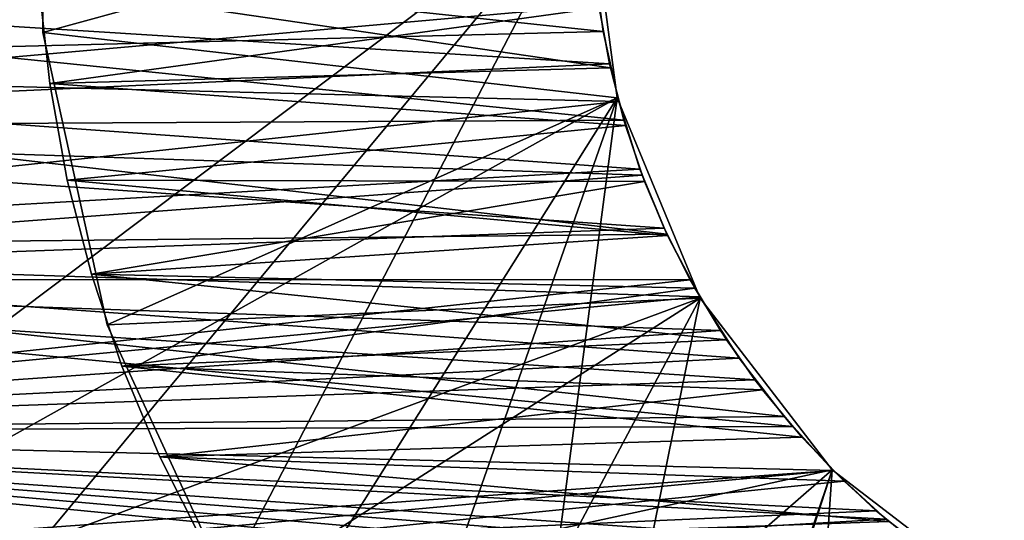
# Model space of a CAD drawing. Header units: millimetres. Extents: x -105 to 105, y -91 to 91.
# Tile 37 of 256: x -13.527 to -11.75, y -74.035 to -73.131. Entities that reach past the tile are written whole.
import ezdxf

# ---------------------------------------------------------------- set-up
doc = ezdxf.new("R2010")
doc.units = ezdxf.units.MM
doc.header["$LTSCALE"] = 22.850203
for name, color, linetype in [('167', 7, 'CONTINUOUS'), ('168', 7, 'CONTINUOUS'), ('181', 7, 'CONTINUOUS'), ('331', 7, 'CONTINUOUS'), ('332', 7, 'CONTINUOUS'), ('334', 7, 'CONTINUOUS'), ('335', 7, 'CONTINUOUS'), ('405', 7, 'CONTINUOUS'), ('406', 7, 'CONTINUOUS'), ('415', 7, 'CONTINUOUS'), ('823', 7, 'CONTINUOUS')]:
    doc.layers.add(name, color=color, linetype=linetype)

msp = doc.modelspace()

# ---------------------------------------------------------------- linework, layer by layer
at = {"layer": '167', "linetype": 'CONTINUOUS'}
for points in [[(-12.4921, -73.0201), (-12.474, -73.1519), (-14.9993, -72.8842), (-12.4921, -73.0201)], [(-14.9993, -72.8842), (-12.474, -73.1519), (-14.9862, -73.2159), (-14.9993, -72.8842)], [(-12.474, -73.1519), (-12.4458, -73.2788), (-14.9862, -73.2159), (-12.474, -73.1519)], [(-12.4076, -73.4008), (-12.3592, -73.518), (-14.9862, -73.2159), (-12.4076, -73.4008)], [(-14.9862, -73.2159), (-12.3592, -73.518), (-14.9442, -73.5452), (-14.9862, -73.2159)], [(-12.4458, -73.2788), (-12.4076, -73.4008), (-14.9862, -73.2159), (-12.4458, -73.2788)], [(-12.3592, -73.518), (-12.2997, -73.6314), (-14.9442, -73.5452), (-12.3592, -73.518)], [(-12.2286, -73.7419), (-12.1476, -73.8473), (-14.9442, -73.5452), (-12.2286, -73.7419)], [(-14.9442, -73.5452), (-12.1476, -73.8473), (-14.8741, -73.8745), (-14.9442, -73.5452)], [(-12.2997, -73.6314), (-12.2286, -73.7419), (-14.9442, -73.5452), (-12.2997, -73.6314)], [(-12.1476, -73.8473), (-12.0586, -73.9451), (-14.8741, -73.8745), (-12.1476, -73.8473)], [(-11.8618, -74.1108), (-11.7509, -74.1807), (-14.8741, -73.8745), (-11.8618, -74.1108)], [(-14.8741, -73.8745), (-11.7509, -74.1807), (-14.7775, -74.1969), (-14.8741, -73.8745)], [(-11.9633, -74.0332), (-11.8618, -74.1108), (-14.8741, -73.8745), (-11.9633, -74.0332)], [(-12.0586, -73.9451), (-11.9633, -74.0332), (-14.8741, -73.8745), (-12.0586, -73.9451)]]:
    msp.add_3dface(points, dxfattribs=at)
at = {"layer": '168', "linetype": 'CONTINUOUS'}
for points in [[(-14.9862, -73.2159, 2.5), (-12.4921, -73.0201, 2.5), (-14.9993, -72.8842, 2.5), (-14.9862, -73.2159, 2.5)], [(-12.474, -73.1519, 2.5), (-12.4921, -73.0201, 2.5), (-14.9862, -73.2159, 2.5), (-12.474, -73.1519, 2.5)], [(-12.4458, -73.2788, 2.5), (-12.474, -73.1519, 2.5), (-14.9862, -73.2159, 2.5), (-12.4458, -73.2788, 2.5)], [(-14.9442, -73.5452, 2.5), (-12.4458, -73.2788, 2.5), (-14.9862, -73.2159, 2.5), (-14.9442, -73.5452, 2.5)], [(-12.4076, -73.4008, 2.5), (-12.4458, -73.2788, 2.5), (-14.9442, -73.5452, 2.5), (-12.4076, -73.4008, 2.5)], [(-12.3592, -73.518, 2.5), (-12.4076, -73.4008, 2.5), (-14.9442, -73.5452, 2.5), (-12.3592, -73.518, 2.5)], [(-12.2997, -73.6314, 2.5), (-12.3592, -73.518, 2.5), (-14.9442, -73.5452, 2.5), (-12.2997, -73.6314, 2.5)], [(-14.8741, -73.8745, 2.5), (-12.2997, -73.6314, 2.5), (-14.9442, -73.5452, 2.5), (-14.8741, -73.8745, 2.5)], [(-12.2286, -73.7419, 2.5), (-12.2997, -73.6314, 2.5), (-14.8741, -73.8745, 2.5), (-12.2286, -73.7419, 2.5)], [(-12.1476, -73.8473, 2.5), (-12.2286, -73.7419, 2.5), (-14.8741, -73.8745, 2.5), (-12.1476, -73.8473, 2.5)], [(-12.0586, -73.9451, 2.5), (-12.1476, -73.8473, 2.5), (-14.8741, -73.8745, 2.5), (-12.0586, -73.9451, 2.5)], [(-14.7775, -74.1969, 2.5), (-12.0586, -73.9451, 2.5), (-14.8741, -73.8745, 2.5), (-14.7775, -74.1969, 2.5)], [(-11.9633, -74.0332, 2.5), (-12.0586, -73.9451, 2.5), (-14.7775, -74.1969, 2.5), (-11.9633, -74.0332, 2.5)], [(-11.8618, -74.1108, 2.5), (-11.9633, -74.0332, 2.5), (-14.7775, -74.1969, 2.5), (-11.8618, -74.1108, 2.5)]]:
    msp.add_3dface(points, dxfattribs=at)
at = {"layer": '181', "linetype": 'CONTINUOUS'}
for points in [[(-12.474, -73.1519), (-12.4921, -73.0201), (-12.474, -73.1519, 2.5), (-12.474, -73.1519)], [(-12.4921, -73.0201), (-12.4921, -73.0201, 2.5), (-12.474, -73.1519, 2.5), (-12.4921, -73.0201)], [(-12.4458, -73.2788), (-12.474, -73.1519), (-12.4458, -73.2788, 2.5), (-12.4458, -73.2788)], [(-12.474, -73.1519), (-12.474, -73.1519, 2.5), (-12.4458, -73.2788, 2.5), (-12.474, -73.1519)], [(-12.4076, -73.4008), (-12.4458, -73.2788), (-12.4076, -73.4008, 2.5), (-12.4076, -73.4008)], [(-12.4458, -73.2788), (-12.4458, -73.2788, 2.5), (-12.4076, -73.4008, 2.5), (-12.4458, -73.2788)], [(-12.3592, -73.518), (-12.4076, -73.4008), (-12.3592, -73.518, 2.5), (-12.3592, -73.518)], [(-12.4076, -73.4008), (-12.4076, -73.4008, 2.5), (-12.3592, -73.518, 2.5), (-12.4076, -73.4008)], [(-12.2997, -73.6314), (-12.3592, -73.518), (-12.2997, -73.6314, 2.5), (-12.2997, -73.6314)], [(-12.3592, -73.518), (-12.3592, -73.518, 2.5), (-12.2997, -73.6314, 2.5), (-12.3592, -73.518)], [(-12.2286, -73.7419), (-12.2997, -73.6314), (-12.2286, -73.7419, 2.5), (-12.2286, -73.7419)], [(-12.2997, -73.6314), (-12.2997, -73.6314, 2.5), (-12.2286, -73.7419, 2.5), (-12.2997, -73.6314)], [(-12.1476, -73.8473), (-12.2286, -73.7419), (-12.1476, -73.8473, 2.5), (-12.1476, -73.8473)], [(-12.2286, -73.7419), (-12.2286, -73.7419, 2.5), (-12.1476, -73.8473, 2.5), (-12.2286, -73.7419)], [(-12.0586, -73.9451), (-12.1476, -73.8473), (-12.0586, -73.9451, 2.5), (-12.0586, -73.9451)], [(-12.1476, -73.8473), (-12.1476, -73.8473, 2.5), (-12.0586, -73.9451, 2.5), (-12.1476, -73.8473)], [(-11.9633, -74.0332), (-12.0586, -73.9451), (-11.9633, -74.0332, 2.5), (-11.9633, -74.0332)], [(-12.0586, -73.9451), (-12.0586, -73.9451, 2.5), (-11.9633, -74.0332, 2.5), (-12.0586, -73.9451)], [(-11.8618, -74.1108), (-11.9633, -74.0332), (-11.8618, -74.1108, 2.5), (-11.8618, -74.1108)], [(-11.9633, -74.0332), (-11.9633, -74.0332, 2.5), (-11.8618, -74.1108, 2.5), (-11.9633, -74.0332)]]:
    msp.add_3dface(points, dxfattribs=at)
at = {"layer": '331', "linetype": 'CONTINUOUS'}
for points in [[(-13.4726, -73.2457, 2.5), (-13.4922, -73.0667, 2.5), (-12.4609, -73.2174, 2.5), (-13.4726, -73.2457, 2.5)], [(-12.4609, -73.2174, 2.5), (-13.4922, -73.0667, 2.5), (-12.481, -73.1095, 2.5), (-12.4609, -73.2174, 2.5)], [(-12.4337, -73.3219, 2.5), (-13.4726, -73.2457, 2.5), (-12.4609, -73.2174, 2.5), (-12.4337, -73.3219, 2.5)], [(-13.4411, -73.4204, 2.5), (-13.4726, -73.2457, 2.5), (-12.4337, -73.3219, 2.5), (-13.4411, -73.4204, 2.5)], [(-12.3994, -73.423, 2.5), (-13.4411, -73.4204, 2.5), (-12.4337, -73.3219, 2.5), (-12.3994, -73.423, 2.5)], [(-13.3977, -73.5907, 2.5), (-13.4411, -73.4204, 2.5), (-12.3579, -73.5206, 2.5), (-13.3977, -73.5907, 2.5)], [(-12.3579, -73.5206, 2.5), (-13.4411, -73.4204, 2.5), (-12.3994, -73.423, 2.5), (-12.3579, -73.5206, 2.5)], [(-12.3088, -73.6157, 2.5), (-13.3977, -73.5907, 2.5), (-12.3579, -73.5206, 2.5), (-12.3088, -73.6157, 2.5)], [(-13.3425, -73.7568, 2.5), (-13.3977, -73.5907, 2.5), (-12.2512, -73.709, 2.5), (-13.3425, -73.7568, 2.5)], [(-12.2512, -73.709, 2.5), (-13.3977, -73.5907, 2.5), (-12.3088, -73.6157, 2.5), (-12.2512, -73.709, 2.5)], [(-12.1864, -73.7991, 2.5), (-13.3425, -73.7568, 2.5), (-12.2512, -73.709, 2.5), (-12.1864, -73.7991, 2.5)], [(-13.2744, -73.9203, 2.5), (-13.3425, -73.7568, 2.5), (-12.1153, -73.8847, 2.5), (-13.2744, -73.9203, 2.5)], [(-12.1153, -73.8847, 2.5), (-13.3425, -73.7568, 2.5), (-12.1864, -73.7991, 2.5), (-12.1153, -73.8847, 2.5)], [(-12.0391, -73.9644, 2.5), (-13.2744, -73.9203, 2.5), (-12.1153, -73.8847, 2.5), (-12.0391, -73.9644, 2.5)], [(-13.1938, -74.0807, 2.5), (-13.2744, -73.9203, 2.5), (-11.9588, -74.037, 2.5), (-13.1938, -74.0807, 2.5)], [(-11.9588, -74.037, 2.5), (-13.2744, -73.9203, 2.5), (-12.0391, -73.9644, 2.5), (-11.9588, -74.037, 2.5)]]:
    msp.add_3dface(points, dxfattribs=at)
at = {"layer": '332', "linetype": 'CONTINUOUS'}
for points in [[(-13.4922, -73.0667, 32.5), (-13.4726, -73.2457, 32.5), (-12.481, -73.1095, 32.5), (-13.4922, -73.0667, 32.5)], [(-12.481, -73.1095, 32.5), (-13.4726, -73.2457, 32.5), (-12.4609, -73.2174, 32.5), (-12.481, -73.1095, 32.5)], [(-12.4609, -73.2174, 32.5), (-13.4726, -73.2457, 32.5), (-12.4337, -73.3219, 32.5), (-12.4609, -73.2174, 32.5)], [(-13.4726, -73.2457, 32.5), (-13.4411, -73.4204, 32.5), (-12.4337, -73.3219, 32.5), (-13.4726, -73.2457, 32.5)], [(-12.4337, -73.3219, 32.5), (-13.4411, -73.4204, 32.5), (-12.3994, -73.423, 32.5), (-12.4337, -73.3219, 32.5)], [(-13.4411, -73.4204, 32.5), (-13.3977, -73.5907, 32.5), (-12.3994, -73.423, 32.5), (-13.4411, -73.4204, 32.5)], [(-12.3994, -73.423, 32.5), (-13.3977, -73.5907, 32.5), (-12.3579, -73.5206, 32.5), (-12.3994, -73.423, 32.5)], [(-12.3579, -73.5206, 32.5), (-13.3977, -73.5907, 32.5), (-12.3088, -73.6157, 32.5), (-12.3579, -73.5206, 32.5)], [(-13.3977, -73.5907, 32.5), (-13.3425, -73.7568, 32.5), (-12.3088, -73.6157, 32.5), (-13.3977, -73.5907, 32.5)], [(-12.3088, -73.6157, 32.5), (-13.3425, -73.7568, 32.5), (-12.2512, -73.709, 32.5), (-12.3088, -73.6157, 32.5)], [(-12.2512, -73.709, 32.5), (-13.3425, -73.7568, 32.5), (-12.1864, -73.7991, 32.5), (-12.2512, -73.709, 32.5)], [(-13.3425, -73.7568, 32.5), (-13.2744, -73.9203, 32.5), (-12.1864, -73.7991, 32.5), (-13.3425, -73.7568, 32.5)], [(-12.1864, -73.7991, 32.5), (-13.2744, -73.9203, 32.5), (-12.1153, -73.8847, 32.5), (-12.1864, -73.7991, 32.5)], [(-12.1153, -73.8847, 32.5), (-13.2744, -73.9203, 32.5), (-12.0391, -73.9644, 32.5), (-12.1153, -73.8847, 32.5)], [(-13.2744, -73.9203, 32.5), (-13.1938, -74.0807, 32.5), (-12.0391, -73.9644, 32.5), (-13.2744, -73.9203, 32.5)], [(-12.0391, -73.9644, 32.5), (-13.1938, -74.0807, 32.5), (-11.9588, -74.037, 32.5), (-12.0391, -73.9644, 32.5)]]:
    msp.add_3dface(points, dxfattribs=at)
at = {"layer": '334', "linetype": 'CONTINUOUS'}
for points in [[(-13.4922, -73.0667, 2.5), (-13.4726, -73.2457, 2.5), (-13.4922, -73.0667, 32.5), (-13.4922, -73.0667, 2.5)], [(-13.4726, -73.2457, 2.5), (-13.4726, -73.2457, 32.5), (-13.4922, -73.0667, 32.5), (-13.4726, -73.2457, 2.5)], [(-13.4726, -73.2457, 2.5), (-13.4411, -73.4204, 2.5), (-13.4726, -73.2457, 32.5), (-13.4726, -73.2457, 2.5)], [(-13.4411, -73.4204, 2.5), (-13.4411, -73.4204, 32.5), (-13.4726, -73.2457, 32.5), (-13.4411, -73.4204, 2.5)], [(-13.4411, -73.4204, 2.5), (-13.3977, -73.5907, 2.5), (-13.4411, -73.4204, 32.5), (-13.4411, -73.4204, 2.5)], [(-13.3977, -73.5907, 2.5), (-13.3977, -73.5907, 32.5), (-13.4411, -73.4204, 32.5), (-13.3977, -73.5907, 2.5)], [(-13.3977, -73.5907, 2.5), (-13.3425, -73.7568, 2.5), (-13.3977, -73.5907, 32.5), (-13.3977, -73.5907, 2.5)], [(-13.3425, -73.7568, 2.5), (-13.3425, -73.7568, 32.5), (-13.3977, -73.5907, 32.5), (-13.3425, -73.7568, 2.5)], [(-13.3425, -73.7568, 2.5), (-13.2744, -73.9203, 2.5), (-13.3425, -73.7568, 32.5), (-13.3425, -73.7568, 2.5)], [(-13.2744, -73.9203, 2.5), (-13.2744, -73.9203, 32.5), (-13.3425, -73.7568, 32.5), (-13.2744, -73.9203, 2.5)], [(-13.2744, -73.9203, 2.5), (-13.1938, -74.0807, 2.5), (-13.2744, -73.9203, 32.5), (-13.2744, -73.9203, 2.5)], [(-13.1938, -74.0807, 2.5), (-13.1938, -74.0807, 32.5), (-13.2744, -73.9203, 32.5), (-13.1938, -74.0807, 2.5)]]:
    msp.add_3dface(points, dxfattribs=at)
at = {"layer": '335', "linetype": 'CONTINUOUS'}
for points in [[(-12.4609, -73.2174, 2.5), (-12.481, -73.1095, 2.5), (-12.4609, -73.2174, 32.5), (-12.4609, -73.2174, 2.5)], [(-12.481, -73.1095, 2.5), (-12.481, -73.1095, 32.5), (-12.4609, -73.2174, 32.5), (-12.481, -73.1095, 2.5)], [(-12.4337, -73.3219, 2.5), (-12.4609, -73.2174, 2.5), (-12.4337, -73.3219, 32.5), (-12.4337, -73.3219, 2.5)], [(-12.4609, -73.2174, 2.5), (-12.4609, -73.2174, 32.5), (-12.4337, -73.3219, 32.5), (-12.4609, -73.2174, 2.5)], [(-12.3994, -73.423, 2.5), (-12.4337, -73.3219, 2.5), (-12.3994, -73.423, 32.5), (-12.3994, -73.423, 2.5)], [(-12.4337, -73.3219, 2.5), (-12.4337, -73.3219, 32.5), (-12.3994, -73.423, 32.5), (-12.4337, -73.3219, 2.5)], [(-12.3579, -73.5206, 2.5), (-12.3994, -73.423, 2.5), (-12.3579, -73.5206, 32.5), (-12.3579, -73.5206, 2.5)], [(-12.3994, -73.423, 2.5), (-12.3994, -73.423, 32.5), (-12.3579, -73.5206, 32.5), (-12.3994, -73.423, 2.5)], [(-12.3088, -73.6157, 2.5), (-12.3579, -73.5206, 2.5), (-12.3088, -73.6157, 32.5), (-12.3088, -73.6157, 2.5)], [(-12.3579, -73.5206, 2.5), (-12.3579, -73.5206, 32.5), (-12.3088, -73.6157, 32.5), (-12.3579, -73.5206, 2.5)], [(-12.2512, -73.709, 2.5), (-12.3088, -73.6157, 2.5), (-12.2512, -73.709, 32.5), (-12.2512, -73.709, 2.5)], [(-12.3088, -73.6157, 2.5), (-12.3088, -73.6157, 32.5), (-12.2512, -73.709, 32.5), (-12.3088, -73.6157, 2.5)], [(-12.1864, -73.7991, 2.5), (-12.2512, -73.709, 2.5), (-12.1864, -73.7991, 32.5), (-12.1864, -73.7991, 2.5)], [(-12.2512, -73.709, 2.5), (-12.2512, -73.709, 32.5), (-12.1864, -73.7991, 32.5), (-12.2512, -73.709, 2.5)], [(-12.1153, -73.8847, 2.5), (-12.1864, -73.7991, 2.5), (-12.1153, -73.8847, 32.5), (-12.1153, -73.8847, 2.5)], [(-12.1864, -73.7991, 2.5), (-12.1864, -73.7991, 32.5), (-12.1153, -73.8847, 32.5), (-12.1864, -73.7991, 2.5)], [(-12.0391, -73.9644, 2.5), (-12.1153, -73.8847, 2.5), (-12.0391, -73.9644, 32.5), (-12.0391, -73.9644, 2.5)], [(-12.1153, -73.8847, 2.5), (-12.1153, -73.8847, 32.5), (-12.0391, -73.9644, 32.5), (-12.1153, -73.8847, 2.5)], [(-11.9588, -74.037, 2.5), (-12.0391, -73.9644, 2.5), (-11.9588, -74.037, 32.5), (-11.9588, -74.037, 2.5)], [(-12.0391, -73.9644, 2.5), (-12.0391, -73.9644, 32.5), (-11.9588, -74.037, 32.5), (-12.0391, -73.9644, 2.5)]]:
    msp.add_3dface(points, dxfattribs=at)
at = {"layer": '405', "linetype": 'CONTINUOUS'}
for points in [[(-14.9754, -73.3253, 34.5), (-12.4818, -73.1045, 34.5), (-14.9963, -73.0511, 34.5), (-14.9754, -73.3253, 34.5)], [(-12.4625, -73.2102, 34.5), (-12.4818, -73.1045, 34.5), (-14.9754, -73.3253, 34.5), (-12.4625, -73.2102, 34.5)], [(-12.4364, -73.3125, 34.5), (-12.4625, -73.2102, 34.5), (-14.9754, -73.3253, 34.5), (-12.4364, -73.3125, 34.5)], [(-12.4036, -73.4117, 34.5), (-12.4364, -73.3125, 34.5), (-14.9754, -73.3253, 34.5), (-12.4036, -73.4117, 34.5)], [(-14.9344, -73.6003, 34.5), (-12.4036, -73.4117, 34.5), (-14.9754, -73.3253, 34.5), (-14.9344, -73.6003, 34.5)], [(-12.364, -73.5075, 34.5), (-12.4036, -73.4117, 34.5), (-14.9344, -73.6003, 34.5), (-12.364, -73.5075, 34.5)], [(-12.3172, -73.6007, 34.5), (-12.364, -73.5075, 34.5), (-14.9344, -73.6003, 34.5), (-12.3172, -73.6007, 34.5)], [(-14.8741, -73.8745, 34.5), (-12.3172, -73.6007, 34.5), (-14.9344, -73.6003, 34.5), (-14.8741, -73.8745, 34.5)], [(-12.2623, -73.6922, 34.5), (-12.3172, -73.6007, 34.5), (-14.8741, -73.8745, 34.5), (-12.2623, -73.6922, 34.5)], [(-12.2002, -73.781, 34.5), (-12.2623, -73.6922, 34.5), (-14.8741, -73.8745, 34.5), (-12.2002, -73.781, 34.5)], [(-12.132, -73.8657, 34.5), (-12.2002, -73.781, 34.5), (-14.8741, -73.8745, 34.5), (-12.132, -73.8657, 34.5)], [(-12.0586, -73.9451, 34.5), (-12.132, -73.8657, 34.5), (-14.8741, -73.8745, 34.5), (-12.0586, -73.9451, 34.5)], [(-14.7954, -74.144, 34.5), (-12.0586, -73.9451, 34.5), (-14.8741, -73.8745, 34.5), (-14.7954, -74.144, 34.5)], [(-11.981, -74.018, 34.5), (-12.0586, -73.9451, 34.5), (-14.7954, -74.144, 34.5), (-11.981, -74.018, 34.5)], [(-11.8999, -74.0835, 34.5), (-11.981, -74.018, 34.5), (-14.7954, -74.144, 34.5), (-11.8999, -74.0835, 34.5)]]:
    msp.add_3dface(points, dxfattribs=at)
at = {"layer": '406', "linetype": 'CONTINUOUS'}
for points in [[(-12.4625, -73.2102, 32.5), (-12.4364, -73.3125, 32.5), (-14.9963, -73.0511, 32.5), (-12.4625, -73.2102, 32.5)], [(-14.9963, -73.0511, 32.5), (-12.4364, -73.3125, 32.5), (-14.9754, -73.3253, 32.5), (-14.9963, -73.0511, 32.5)], [(-12.4818, -73.1045, 32.5), (-12.4625, -73.2102, 32.5), (-14.9963, -73.0511, 32.5), (-12.4818, -73.1045, 32.5)], [(-12.4364, -73.3125, 32.5), (-12.4036, -73.4117, 32.5), (-14.9754, -73.3253, 32.5), (-12.4364, -73.3125, 32.5)], [(-12.4036, -73.4117, 32.5), (-12.364, -73.5075, 32.5), (-14.9754, -73.3253, 32.5), (-12.4036, -73.4117, 32.5)], [(-14.9754, -73.3253, 32.5), (-12.364, -73.5075, 32.5), (-14.9344, -73.6003, 32.5), (-14.9754, -73.3253, 32.5)], [(-12.364, -73.5075, 32.5), (-12.3172, -73.6007, 32.5), (-14.9344, -73.6003, 32.5), (-12.364, -73.5075, 32.5)], [(-12.2002, -73.781, 32.5), (-12.132, -73.8657, 32.5), (-14.9344, -73.6003, 32.5), (-12.2002, -73.781, 32.5)], [(-14.9344, -73.6003, 32.5), (-12.132, -73.8657, 32.5), (-14.8741, -73.8745, 32.5), (-14.9344, -73.6003, 32.5)], [(-12.2623, -73.6922, 32.5), (-12.2002, -73.781, 32.5), (-14.9344, -73.6003, 32.5), (-12.2623, -73.6922, 32.5)], [(-12.3172, -73.6007, 32.5), (-12.2623, -73.6922, 32.5), (-14.9344, -73.6003, 32.5), (-12.3172, -73.6007, 32.5)], [(-12.132, -73.8657, 32.5), (-12.0586, -73.9451, 32.5), (-14.8741, -73.8745, 32.5), (-12.132, -73.8657, 32.5)], [(-11.8999, -74.0835, 32.5), (-11.8124, -74.1436, 32.5), (-14.8741, -73.8745, 32.5), (-11.8999, -74.0835, 32.5)], [(-14.8741, -73.8745, 32.5), (-11.8124, -74.1436, 32.5), (-14.7954, -74.144, 32.5), (-14.8741, -73.8745, 32.5)], [(-11.981, -74.018, 32.5), (-11.8999, -74.0835, 32.5), (-14.8741, -73.8745, 32.5), (-11.981, -74.018, 32.5)], [(-12.0586, -73.9451, 32.5), (-11.981, -74.018, 32.5), (-14.8741, -73.8745, 32.5), (-12.0586, -73.9451, 32.5)]]:
    msp.add_3dface(points, dxfattribs=at)
at = {"layer": '415', "linetype": 'CONTINUOUS'}
for points in [[(-12.4818, -73.1045, 34.5), (-12.4625, -73.2102, 34.5), (-12.4818, -73.1045, 32.5), (-12.4818, -73.1045, 34.5)], [(-12.4625, -73.2102, 34.5), (-12.4625, -73.2102, 32.5), (-12.4818, -73.1045, 32.5), (-12.4625, -73.2102, 34.5)], [(-12.4625, -73.2102, 34.5), (-12.4364, -73.3125, 34.5), (-12.4625, -73.2102, 32.5), (-12.4625, -73.2102, 34.5)], [(-12.4364, -73.3125, 34.5), (-12.4364, -73.3125, 32.5), (-12.4625, -73.2102, 32.5), (-12.4364, -73.3125, 34.5)], [(-12.4364, -73.3125, 34.5), (-12.4036, -73.4117, 34.5), (-12.4364, -73.3125, 32.5), (-12.4364, -73.3125, 34.5)], [(-12.4036, -73.4117, 34.5), (-12.4036, -73.4117, 32.5), (-12.4364, -73.3125, 32.5), (-12.4036, -73.4117, 34.5)], [(-12.4036, -73.4117, 34.5), (-12.364, -73.5075, 34.5), (-12.4036, -73.4117, 32.5), (-12.4036, -73.4117, 34.5)], [(-12.364, -73.5075, 34.5), (-12.364, -73.5075, 32.5), (-12.4036, -73.4117, 32.5), (-12.364, -73.5075, 34.5)], [(-12.364, -73.5075, 34.5), (-12.3172, -73.6007, 34.5), (-12.364, -73.5075, 32.5), (-12.364, -73.5075, 34.5)], [(-12.3172, -73.6007, 34.5), (-12.3172, -73.6007, 32.5), (-12.364, -73.5075, 32.5), (-12.3172, -73.6007, 34.5)], [(-12.3172, -73.6007, 34.5), (-12.2623, -73.6922, 34.5), (-12.3172, -73.6007, 32.5), (-12.3172, -73.6007, 34.5)], [(-12.2623, -73.6922, 34.5), (-12.2623, -73.6922, 32.5), (-12.3172, -73.6007, 32.5), (-12.2623, -73.6922, 34.5)], [(-12.2623, -73.6922, 34.5), (-12.2002, -73.781, 34.5), (-12.2623, -73.6922, 32.5), (-12.2623, -73.6922, 34.5)], [(-12.2002, -73.781, 34.5), (-12.2002, -73.781, 32.5), (-12.2623, -73.6922, 32.5), (-12.2002, -73.781, 34.5)], [(-12.2002, -73.781, 34.5), (-12.132, -73.8657, 34.5), (-12.2002, -73.781, 32.5), (-12.2002, -73.781, 34.5)], [(-12.132, -73.8657, 34.5), (-12.132, -73.8657, 32.5), (-12.2002, -73.781, 32.5), (-12.132, -73.8657, 34.5)], [(-12.132, -73.8657, 34.5), (-12.0586, -73.9451, 34.5), (-12.132, -73.8657, 32.5), (-12.132, -73.8657, 34.5)], [(-12.0586, -73.9451, 34.5), (-12.0586, -73.9451, 32.5), (-12.132, -73.8657, 32.5), (-12.0586, -73.9451, 34.5)], [(-12.0586, -73.9451, 34.5), (-11.981, -74.018, 34.5), (-12.0586, -73.9451, 32.5), (-12.0586, -73.9451, 34.5)], [(-11.981, -74.018, 34.5), (-11.981, -74.018, 32.5), (-12.0586, -73.9451, 32.5), (-11.981, -74.018, 34.5)], [(-11.981, -74.018, 34.5), (-11.8999, -74.0835, 34.5), (-11.981, -74.018, 32.5), (-11.981, -74.018, 34.5)], [(-11.8999, -74.0835, 34.5), (-11.8999, -74.0835, 32.5), (-11.981, -74.018, 32.5), (-11.8999, -74.0835, 34.5)]]:
    msp.add_3dface(points, dxfattribs=at)
at = {"layer": '823', "linetype": 'CONTINUOUS'}
for points in [[(-14.6562, -74.506, 34.5), (-12.5, -72.8835, 34.5), (-14.1505, -70.3281, 34.5), (-14.6562, -74.506, 34.5)], [(-12.5, -72.8835, 32.5), (-14.6562, -74.506, 32.5), (-14.1505, -70.3281, 32.5), (-12.5, -72.8835, 32.5)], [(-12.5, -72.8835, 2.5), (-14.3333, -70.6724, 2.5), (-14.6562, -74.506, 2.5), (-12.5, -72.8835, 2.5)], [(-12.5, -72.8835), (-14.3351, -75.0919), (-14.3333, -70.6724), (-12.5, -72.8835)], [(-13.4853, -72.6132, 32.5), (-13.4853, -72.6132, 22.5), (-13.4853, -73.1538, 32.5), (-13.4853, -72.6132, 32.5)], [(-13.4853, -73.1538, 32.5), (-13.4853, -72.6132, 22.5), (-13.4853, -73.1538, 22.5), (-13.4853, -73.1538, 32.5)], [(-13.4853, -73.1538, 2.5), (-13.4853, -73.1538, 12.5), (-13.4853, -72.6132, 2.5), (-13.4853, -73.1538, 2.5)], [(-13.4853, -72.6132, 2.5), (-13.4853, -73.1538, 12.5), (-13.4853, -72.6132, 12.5), (-13.4853, -72.6132, 2.5)], [(-13.4853, -72.6132, 22.5), (-13.4853, -72.6132, 12.5), (-13.4853, -73.1538, 22.5), (-13.4853, -72.6132, 22.5)], [(-13.4853, -73.1538, 22.5), (-13.4853, -72.6132, 12.5), (-13.4853, -73.1538, 12.5), (-13.4853, -73.1538, 22.5)], [(-13.4853, -73.1538, 32.5), (-12.5, -72.8835, 32.5), (-13.4853, -72.6132, 32.5), (-13.4853, -73.1538, 32.5)], [(-13.4853, -72.6132, 2.5), (-12.5, -72.8835, 2.5), (-13.4853, -73.1538, 2.5), (-13.4853, -72.6132, 2.5)], [(-14.6562, -74.506, 2.5), (-12.4489, -73.2717, 2.5), (-12.5, -72.8835, 2.5), (-14.6562, -74.506, 2.5)], [(-12.4489, -73.2717, 34.5), (-12.5, -72.8835, 34.5), (-14.6562, -74.506, 34.5), (-12.4489, -73.2717, 34.5)], [(-12.4489, -73.2717, 32.5), (-14.6562, -74.506, 32.5), (-12.5, -72.8835, 32.5), (-12.4489, -73.2717, 32.5)], [(-12.5, -72.8835), (-13.921, -75.6162), (-14.3351, -75.0919), (-12.5, -72.8835)], [(-12.4489, -73.2717), (-13.921, -75.6162), (-12.5, -72.8835), (-12.4489, -73.2717)], [(-13.4853, -73.1538, 32.5), (-12.4489, -73.2717, 32.5), (-12.5, -72.8835, 32.5), (-13.4853, -73.1538, 32.5)], [(-13.4853, -73.1538, 2.5), (-12.5, -72.8835, 2.5), (-12.4489, -73.2717, 2.5), (-13.4853, -73.1538, 2.5)], [(-12.4489, -73.2717, 2.5), (-12.4489, -73.2717), (-12.5, -72.8835, 2.5), (-12.4489, -73.2717, 2.5)], [(-12.5, -72.8835, 2.5), (-12.4489, -73.2717), (-12.5, -72.8835), (-12.5, -72.8835, 2.5)], [(-12.4489, -73.2717, 34.5), (-12.4489, -73.2717, 32.5), (-12.5, -72.8835, 34.5), (-12.4489, -73.2717, 34.5)], [(-12.5, -72.8835, 34.5), (-12.4489, -73.2717, 32.5), (-12.5, -72.8835, 32.5), (-12.5, -72.8835, 34.5)], [(-12.4489, -73.2717, 32.5), (-12.4489, -73.2717, 25), (-12.5, -72.8835, 32.5), (-12.4489, -73.2717, 32.5)], [(-12.5, -72.8835, 32.5), (-12.4489, -73.2717, 25), (-12.5, -72.8835, 25), (-12.5, -72.8835, 32.5)], [(-12.5, -72.8835, 2.5), (-12.5, -72.8835, 10), (-12.4489, -73.2717, 2.5), (-12.5, -72.8835, 2.5)], [(-12.4489, -73.2717, 2.5), (-12.5, -72.8835, 10), (-12.4489, -73.2717, 10), (-12.4489, -73.2717, 2.5)], [(-12.4489, -73.2717, 25), (-12.4489, -73.2717, 17.5), (-12.5, -72.8835, 25), (-12.4489, -73.2717, 25)], [(-12.5, -72.8835, 25), (-12.4489, -73.2717, 17.5), (-12.5, -72.8835, 17.5), (-12.5, -72.8835, 25)], [(-12.4489, -73.2717, 17.5), (-12.4489, -73.2717, 10), (-12.5, -72.8835, 17.5), (-12.4489, -73.2717, 17.5)], [(-12.5, -72.8835, 17.5), (-12.4489, -73.2717, 10), (-12.5, -72.8835, 10), (-12.5, -72.8835, 17.5)], [(-13.4853, -73.1538, 32.5), (-13.4853, -73.1538, 22.5), (-13.3691, -73.6817, 32.5), (-13.4853, -73.1538, 32.5)], [(-13.3691, -73.6817, 32.5), (-13.4853, -73.1538, 22.5), (-13.3691, -73.6817, 22.5), (-13.3691, -73.6817, 32.5)], [(-13.3691, -73.6817, 2.5), (-13.3691, -73.6817, 12.5), (-13.4853, -73.1538, 2.5), (-13.3691, -73.6817, 2.5)], [(-13.4853, -73.1538, 2.5), (-13.3691, -73.6817, 12.5), (-13.4853, -73.1538, 12.5), (-13.4853, -73.1538, 2.5)], [(-13.4853, -73.1538, 22.5), (-13.4853, -73.1538, 12.5), (-13.3691, -73.6817, 22.5), (-13.4853, -73.1538, 22.5)], [(-13.3691, -73.6817, 22.5), (-13.4853, -73.1538, 12.5), (-13.3691, -73.6817, 12.5), (-13.3691, -73.6817, 22.5)], [(-13.3691, -73.6817, 32.5), (-12.4489, -73.2717, 32.5), (-13.4853, -73.1538, 32.5), (-13.3691, -73.6817, 32.5)], [(-13.4853, -73.1538, 2.5), (-12.4489, -73.2717, 2.5), (-13.3691, -73.6817, 2.5), (-13.4853, -73.1538, 2.5)], [(-12.299, -73.6335, 2.5), (-12.4489, -73.2717, 2.5), (-14.6562, -74.506, 2.5), (-12.299, -73.6335, 2.5)], [(-14.6562, -74.506, 34.5), (-12.299, -73.6335, 34.5), (-12.4489, -73.2717, 34.5), (-14.6562, -74.506, 34.5)], [(-12.4489, -73.2717, 32.5), (-12.299, -73.6335, 32.5), (-14.6562, -74.506, 32.5), (-12.4489, -73.2717, 32.5)], [(-12.4489, -73.2717), (-13.4254, -76.0642), (-13.921, -75.6162), (-12.4489, -73.2717)], [(-12.4489, -73.2717), (-12.8622, -76.4236), (-13.4254, -76.0642), (-12.4489, -73.2717)], [(-13.3691, -73.6817, 32.5), (-12.299, -73.6335, 32.5), (-12.4489, -73.2717, 32.5), (-13.3691, -73.6817, 32.5)], [(-13.3691, -73.6817, 2.5), (-12.4489, -73.2717, 2.5), (-12.299, -73.6335, 2.5), (-13.3691, -73.6817, 2.5)], [(-12.299, -73.6335), (-12.8622, -76.4236), (-12.4489, -73.2717), (-12.299, -73.6335)], [(-12.299, -73.6335, 2.5), (-12.299, -73.6335), (-12.4489, -73.2717, 2.5), (-12.299, -73.6335, 2.5)], [(-12.4489, -73.2717, 2.5), (-12.299, -73.6335), (-12.4489, -73.2717), (-12.4489, -73.2717, 2.5)], [(-12.299, -73.6335, 34.5), (-12.299, -73.6335, 32.5), (-12.4489, -73.2717, 34.5), (-12.299, -73.6335, 34.5)], [(-12.4489, -73.2717, 34.5), (-12.299, -73.6335, 32.5), (-12.4489, -73.2717, 32.5), (-12.4489, -73.2717, 34.5)], [(-12.299, -73.6335, 32.5), (-12.299, -73.6335, 25), (-12.4489, -73.2717, 32.5), (-12.299, -73.6335, 32.5)], [(-12.4489, -73.2717, 32.5), (-12.299, -73.6335, 25), (-12.4489, -73.2717, 25), (-12.4489, -73.2717, 32.5)], [(-12.4489, -73.2717, 2.5), (-12.4489, -73.2717, 10), (-12.299, -73.6335, 2.5), (-12.4489, -73.2717, 2.5)], [(-12.299, -73.6335, 2.5), (-12.4489, -73.2717, 10), (-12.299, -73.6335, 10), (-12.299, -73.6335, 2.5)], [(-12.299, -73.6335, 25), (-12.299, -73.6335, 17.5), (-12.4489, -73.2717, 25), (-12.299, -73.6335, 25)], [(-12.4489, -73.2717, 25), (-12.299, -73.6335, 17.5), (-12.4489, -73.2717, 17.5), (-12.4489, -73.2717, 25)], [(-12.299, -73.6335, 17.5), (-12.299, -73.6335, 10), (-12.4489, -73.2717, 17.5), (-12.299, -73.6335, 17.5)], [(-12.4489, -73.2717, 17.5), (-12.299, -73.6335, 10), (-12.4489, -73.2717, 10), (-12.4489, -73.2717, 17.5)], [(-14.6562, -74.506, 2.5), (-12.0607, -73.9441, 2.5), (-12.299, -73.6335, 2.5), (-14.6562, -74.506, 2.5)], [(-14.6562, -74.506, 34.5), (-12.0607, -73.9441, 34.5), (-12.299, -73.6335, 34.5), (-14.6562, -74.506, 34.5)], [(-14.6562, -74.506, 32.5), (-12.299, -73.6335, 32.5), (-12.0607, -73.9441, 32.5), (-14.6562, -74.506, 32.5)], [(-13.1421, -74.1724, 32.5), (-12.299, -73.6335, 32.5), (-13.3691, -73.6817, 32.5), (-13.1421, -74.1724, 32.5)], [(-13.3691, -73.6817, 2.5), (-12.299, -73.6335, 2.5), (-13.1421, -74.1724, 2.5), (-13.3691, -73.6817, 2.5)], [(-12.815, -74.6027, 32.5), (-12.299, -73.6335, 32.5), (-13.1421, -74.1724, 32.5), (-12.815, -74.6027, 32.5)], [(-13.1421, -74.1724, 2.5), (-12.299, -73.6335, 2.5), (-12.815, -74.6027, 2.5), (-13.1421, -74.1724, 2.5)], [(-12.299, -73.6335), (-12.0607, -73.9441), (-12.8622, -76.4236), (-12.299, -73.6335)], [(-12.815, -74.6027, 32.5), (-12.0607, -73.9441, 32.5), (-12.299, -73.6335, 32.5), (-12.815, -74.6027, 32.5)], [(-12.815, -74.6027, 2.5), (-12.299, -73.6335, 2.5), (-12.0607, -73.9441, 2.5), (-12.815, -74.6027, 2.5)], [(-12.0607, -73.9441, 2.5), (-12.0607, -73.9441), (-12.299, -73.6335, 2.5), (-12.0607, -73.9441, 2.5)], [(-12.299, -73.6335, 2.5), (-12.0607, -73.9441), (-12.299, -73.6335), (-12.299, -73.6335, 2.5)], [(-12.0607, -73.9441, 34.5), (-12.0607, -73.9441, 32.5), (-12.299, -73.6335, 34.5), (-12.0607, -73.9441, 34.5)], [(-12.299, -73.6335, 34.5), (-12.0607, -73.9441, 32.5), (-12.299, -73.6335, 32.5), (-12.299, -73.6335, 34.5)], [(-12.0607, -73.9441, 32.5), (-12.0607, -73.9441, 25), (-12.299, -73.6335, 32.5), (-12.0607, -73.9441, 32.5)], [(-12.299, -73.6335, 32.5), (-12.0607, -73.9441, 25), (-12.299, -73.6335, 25), (-12.299, -73.6335, 32.5)], [(-12.299, -73.6335, 2.5), (-12.299, -73.6335, 10), (-12.0607, -73.9441, 2.5), (-12.299, -73.6335, 2.5)], [(-12.0607, -73.9441, 2.5), (-12.299, -73.6335, 10), (-12.0607, -73.9441, 10), (-12.0607, -73.9441, 2.5)], [(-12.0607, -73.9441, 25), (-12.0607, -73.9441, 17.5), (-12.299, -73.6335, 25), (-12.0607, -73.9441, 25)], [(-12.299, -73.6335, 25), (-12.0607, -73.9441, 17.5), (-12.299, -73.6335, 17.5), (-12.299, -73.6335, 25)], [(-12.0607, -73.9441, 17.5), (-12.0607, -73.9441, 10), (-12.299, -73.6335, 17.5), (-12.0607, -73.9441, 17.5)], [(-12.299, -73.6335, 17.5), (-12.0607, -73.9441, 10), (-12.299, -73.6335, 10), (-12.299, -73.6335, 17.5)], [(-13.3691, -73.6817, 32.5), (-13.3691, -73.6817, 22.5), (-13.1421, -74.1724, 32.5), (-13.3691, -73.6817, 32.5)], [(-13.1421, -74.1724, 32.5), (-13.3691, -73.6817, 22.5), (-13.1421, -74.1724, 22.5), (-13.1421, -74.1724, 32.5)], [(-13.1421, -74.1724, 2.5), (-13.1421, -74.1724, 12.5), (-13.3691, -73.6817, 2.5), (-13.1421, -74.1724, 2.5)], [(-13.3691, -73.6817, 2.5), (-13.1421, -74.1724, 12.5), (-13.3691, -73.6817, 12.5), (-13.3691, -73.6817, 2.5)], [(-13.3691, -73.6817, 22.5), (-13.3691, -73.6817, 12.5), (-13.1421, -74.1724, 22.5), (-13.3691, -73.6817, 22.5)], [(-13.1421, -74.1724, 22.5), (-13.3691, -73.6817, 12.5), (-13.1421, -74.1724, 12.5), (-13.1421, -74.1724, 22.5)], [(-14.6562, -74.506, 2.5), (-11.75, -74.1825, 2.5), (-12.0607, -73.9441, 2.5), (-14.6562, -74.506, 2.5)], [(-11.75, -74.1825, 34.5), (-12.0607, -73.9441, 34.5), (-14.6562, -74.506, 34.5), (-11.75, -74.1825, 34.5)], [(-14.6562, -74.506, 32.5), (-12.0607, -73.9441, 32.5), (-11.75, -74.1825, 32.5), (-14.6562, -74.506, 32.5)], [(-12.8622, -76.4236), (-12.0607, -73.9441), (-12.2469, -76.6841), (-12.8622, -76.4236)], [(-12.403, -74.9527, 32.5), (-12.0607, -73.9441, 32.5), (-12.815, -74.6027, 32.5), (-12.403, -74.9527, 32.5)], [(-12.815, -74.6027, 2.5), (-12.0607, -73.9441, 2.5), (-12.403, -74.9527, 2.5), (-12.815, -74.6027, 2.5)], [(-12.403, -74.9527, 32.5), (-11.75, -74.1825, 32.5), (-12.0607, -73.9441, 32.5), (-12.403, -74.9527, 32.5)], [(-12.403, -74.9527, 2.5), (-12.0607, -73.9441, 2.5), (-11.75, -74.1825, 2.5), (-12.403, -74.9527, 2.5)], [(-12.2469, -76.6841), (-12.0607, -73.9441), (-11.75, -74.1825), (-12.2469, -76.6841)], [(-11.75, -74.1825, 2.5), (-11.75, -74.1825), (-12.0607, -73.9441, 2.5), (-11.75, -74.1825, 2.5)], [(-12.0607, -73.9441, 2.5), (-11.75, -74.1825), (-12.0607, -73.9441), (-12.0607, -73.9441, 2.5)], [(-11.75, -74.1825, 34.5), (-11.75, -74.1825, 32.5), (-12.0607, -73.9441, 34.5), (-11.75, -74.1825, 34.5)], [(-12.0607, -73.9441, 34.5), (-11.75, -74.1825, 32.5), (-12.0607, -73.9441, 32.5), (-12.0607, -73.9441, 34.5)], [(-11.75, -74.1825, 32.5), (-11.75, -74.1825, 25), (-12.0607, -73.9441, 32.5), (-11.75, -74.1825, 32.5)], [(-12.0607, -73.9441, 32.5), (-11.75, -74.1825, 25), (-12.0607, -73.9441, 25), (-12.0607, -73.9441, 32.5)], [(-12.0607, -73.9441, 2.5), (-12.0607, -73.9441, 10), (-11.75, -74.1825, 2.5), (-12.0607, -73.9441, 2.5)], [(-11.75, -74.1825, 2.5), (-12.0607, -73.9441, 10), (-11.75, -74.1825, 10), (-11.75, -74.1825, 2.5)], [(-11.75, -74.1825, 25), (-11.75, -74.1825, 17.5), (-12.0607, -73.9441, 25), (-11.75, -74.1825, 25)], [(-12.0607, -73.9441, 25), (-11.75, -74.1825, 17.5), (-12.0607, -73.9441, 17.5), (-12.0607, -73.9441, 25)], [(-11.75, -74.1825, 17.5), (-11.75, -74.1825, 10), (-12.0607, -73.9441, 17.5), (-11.75, -74.1825, 17.5)], [(-12.0607, -73.9441, 17.5), (-11.75, -74.1825, 10), (-12.0607, -73.9441, 10), (-12.0607, -73.9441, 17.5)]]:
    msp.add_3dface(points, dxfattribs=at)

doc.saveas('drawing.dxf')
